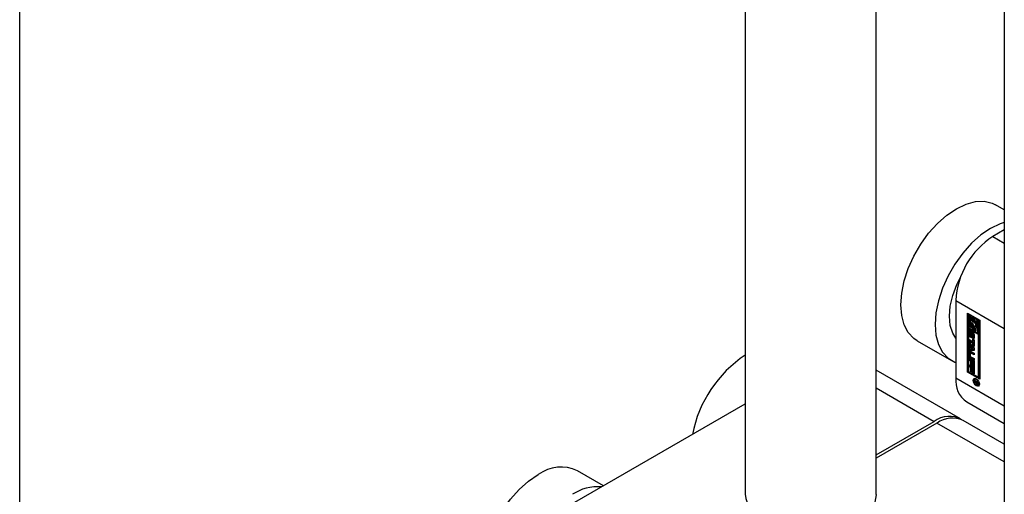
# Model space of a CAD drawing. Header units: millimetres. Extents: x 0 to 25230, y 0 to 17820.
# Tile 147 of 244: x 19442 to 19593, y 8209 to 8281. Entities that reach past the tile are written whole.
import ezdxf

# ---------------------------------------------------------------- set-up
doc = ezdxf.new("R2010")
doc.units = ezdxf.units.MM
doc.linetypes.add('SLD-Sólida', pattern=[0])
doc.layers.add('REFERÊNCIAS', color=9, linetype='SLD-Sólida')

msp = doc.modelspace()

# ---------------------------------------------------------------- linework, layer by layer
at = {"color": 7, "linetype": 'SLD-Sólida', "lineweight": 25, "ltscale": 30}
for p, q in [((19553.3, 9168.63), (19553.3, 8208.55)), ((19573.3, 8208.55), (19573.3, 9168.63)), ((19592.9, 9145.77), (19592.9, 8185.69)), ((19592.9, 8252.06), (19591.57, 8252.83)), ((19592.9, 8248.99), (19591.16, 8247.99)), ((19591.16, 8247.99), (19592.9, 8246.98)), ((19585.5, 8238.19), (19585.5, 8226.35)), ((19585.5, 8238.19), (19592.9, 8233.92)), ((19587.27, 8236.23), (19589.13, 8235.16)), ((19587.27, 8227.25), (19587.27, 8236.23)), ((19587.41, 8236.15), (19587.41, 8227.33)), ((19587.59, 8236.01), (19587.44, 8235.93)), ((19587.44, 8235.93), (19587.44, 8234.05)), ((19587.62, 8235.82), (19587.44, 8235.93)), ((19587.76, 8235.91), (19587.59, 8236.01)), ((19587.76, 8235.91), (19587.62, 8235.82)), ((19587.62, 8234.15), (19587.62, 8235.82)), ((19587.76, 8235.03), (19587.76, 8235.91)), ((19587.76, 8234.23), (19587.76, 8234.58)), ((19587.93, 8235.18), (19587.86, 8235.14)), ((19588.08, 8235.72), (19587.93, 8235.64)), ((19587.93, 8235.64), (19587.93, 8235.16)), ((19588.11, 8235.54), (19587.93, 8235.64)), ((19588.25, 8235.62), (19588.08, 8235.72)), ((19588.25, 8235.62), (19588.11, 8235.54)), ((19588.11, 8234.93), (19588.11, 8235.54)), ((19588.25, 8235.02), (19588.11, 8234.93)), ((19588.25, 8235.02), (19588.25, 8235.62)), ((19588.43, 8235.52), (19588.29, 8235.44)), ((19588.29, 8235.44), (19588.29, 8234.83)), ((19588.95, 8235.06), (19588.29, 8235.44)), ((19589.09, 8235.14), (19588.43, 8235.52)), ((19588.46, 8235.14), (19588.78, 8234.96)), ((19588.46, 8234.86), (19588.46, 8235.14)), ((19588.6, 8234.94), (19588.46, 8234.86)), ((19588.6, 8234.94), (19588.6, 8235.06)), ((19588.78, 8234.96), (19588.78, 8233.28)), ((19589.09, 8235.14), (19588.95, 8235.06)), ((19588.95, 8233.18), (19588.95, 8235.06)), ((19589.09, 8233.26), (19589.09, 8235.14)), ((19589.13, 8235.16), (19589.13, 8226.18)), ((19587.44, 8234.05), (19588.11, 8233.66)), ((19587.44, 8233.84), (19587.59, 8233.93)), ((19588.95, 8232.98), (19587.44, 8233.84)), ((19587.44, 8233.84), (19587.44, 8227.35)), ((19587.66, 8233.53), (19587.52, 8233.45)), ((19587.52, 8232.94), (19587.52, 8233.45)), ((19589.09, 8233.06), (19587.59, 8233.93)), ((19587.76, 8234.23), (19587.62, 8234.15)), ((19587.93, 8233.97), (19587.62, 8234.15)), ((19587.66, 8233.02), (19587.66, 8233.53)), ((19587.71, 8233.3), (19587.71, 8232.87)), ((19587.76, 8233.38), (19587.73, 8233.37)), ((19587.76, 8233.38), (19587.74, 8233.37)), ((19587.93, 8234.13), (19587.76, 8234.23)), ((19587.76, 8233.57), (19587.76, 8233.36)), ((19587.76, 8233.36), (19587.76, 8233.37)), ((19587.76, 8233.37), (19587.76, 8233.37)), ((19587.81, 8232.81), (19587.82, 8233.28)), ((19587.96, 8233.36), (19587.82, 8233.28)), ((19587.93, 8234.24), (19587.93, 8233.97)), ((19587.95, 8232.89), (19587.96, 8233.36)), ((19587.97, 8233.44), (19587.96, 8233.36)), ((19587.99, 8233.14), (19587.98, 8232.67)), ((19588.15, 8233.29), (19588.01, 8233.2)), ((19588.16, 8233.29), (19588.02, 8233.21)), ((19588.18, 8233.28), (19588.04, 8233.2)), ((19588.2, 8233.25), (19588.06, 8233.17)), ((19588.22, 8233.21), (19588.08, 8233.13)), ((19588.22, 8233.17), (19588.08, 8233.09)), ((19588.08, 8232.66), (19588.08, 8233.09)), ((19588.25, 8234.35), (19588.11, 8234.27)), ((19588.11, 8233.66), (19588.11, 8234.27)), ((19588.25, 8233.74), (19588.11, 8233.66)), ((19588.22, 8232.74), (19588.22, 8233.17)), ((19588.25, 8233.74), (19588.25, 8234.35)), ((19588.43, 8234.25), (19588.29, 8234.17)), ((19588.29, 8234.17), (19588.29, 8233.56)), ((19588.29, 8233.56), (19588.46, 8233.46)), ((19588.47, 8234.25), (19588.43, 8234.25)), ((19588.46, 8233.46), (19588.46, 8233.94)), ((19588.6, 8233.54), (19588.46, 8233.46)), ((19588.54, 8233.97), (19588.68, 8234.05)), ((19588.6, 8233.54), (19588.6, 8234.01)), ((19588.78, 8233.28), (19588.95, 8233.18)), ((19589.09, 8233.26), (19588.95, 8233.18)), ((19579.57, 8232.04), (19584.81, 8229.02)), ((19587.66, 8233.02), (19587.52, 8232.94)), ((19587.54, 8232.23), (19588.1, 8231.91)), ((19587.54, 8231.96), (19587.54, 8232.23)), ((19587.68, 8232.04), (19587.54, 8231.96)), ((19588.1, 8231.64), (19587.54, 8231.96)), ((19587.54, 8231.84), (19588.27, 8230.97)), ((19587.54, 8231.55), (19587.54, 8231.84)), ((19587.68, 8231.63), (19587.54, 8231.55)), ((19587.68, 8232.04), (19587.68, 8232.15)), ((19588.24, 8231.72), (19587.68, 8232.04)), ((19587.68, 8231.63), (19587.68, 8231.67)), ((19587.81, 8231.48), (19587.68, 8231.63)), ((19587.78, 8232.75), (19587.92, 8232.83)), ((19587.92, 8232.83), (19587.78, 8232.75)), ((19587.94, 8232.85), (19587.8, 8232.77)), ((19587.95, 8232.89), (19587.81, 8232.81)), ((19587.92, 8232.83), (19587.92, 8232.83)), ((19588.03, 8232.38), (19588.03, 8232.59)), ((19588.18, 8232.46), (19588.03, 8232.38)), ((19588.06, 8232.59), (19588.2, 8232.67)), ((19588.21, 8232.68), (19588.07, 8232.6)), ((19588.22, 8232.74), (19588.08, 8232.66)), ((19588.22, 8232.71), (19588.08, 8232.63)), ((19588.1, 8232.29), (19588.27, 8232.18)), ((19588.1, 8231.91), (19588.1, 8232.29)), ((19588.24, 8231.99), (19588.1, 8231.91)), ((19588.24, 8231.72), (19588.1, 8231.64)), ((19588.1, 8231.26), (19588.1, 8231.64)), ((19588.18, 8232.66), (19588.18, 8232.46)), ((19588.24, 8231.99), (19588.24, 8232.2)), ((19588.24, 8231.34), (19588.24, 8231.72)), ((19588.27, 8232.18), (19588.27, 8231.16)), ((19588.28, 8233.01), (19588.28, 8232.51)), ((19589.09, 8233.06), (19588.95, 8232.98)), ((19588.95, 8226.48), (19588.95, 8232.98)), ((19589.09, 8226.56), (19589.09, 8233.06)), ((19587.66, 8230.39), (19587.52, 8230.31)), ((19587.52, 8229.73), (19587.52, 8230.31)), ((19587.67, 8231.4), (19587.54, 8231.55)), ((19587.54, 8230.84), (19587.67, 8230.84)), ((19587.54, 8230.54), (19587.54, 8230.84)), ((19587.68, 8230.63), (19587.54, 8230.54)), ((19588.27, 8230.57), (19587.54, 8230.54)), ((19587.66, 8229.81), (19587.66, 8230.39)), ((19587.81, 8231.48), (19587.67, 8231.4)), ((19587.67, 8230.84), (19587.67, 8231.4)), ((19587.81, 8230.93), (19587.67, 8230.84)), ((19587.68, 8230.63), (19587.68, 8230.86)), ((19588.27, 8230.65), (19587.68, 8230.63)), ((19587.7, 8230.11), (19587.7, 8229.72)), ((19587.86, 8230.24), (19587.72, 8230.16)), ((19587.75, 8230.44), (19588.27, 8230.14)), ((19587.91, 8230.23), (19587.77, 8230.15)), ((19588.27, 8229.86), (19587.77, 8230.15)), ((19587.81, 8230.93), (19587.81, 8231.48)), ((19587.97, 8231.29), (19587.82, 8231.21)), ((19588.11, 8230.86), (19587.82, 8231.21)), ((19587.82, 8231.21), (19587.82, 8230.85)), ((19587.82, 8230.85), (19588.11, 8230.86)), ((19588.27, 8230.02), (19587.91, 8230.23)), ((19588.26, 8230.95), (19587.97, 8231.29)), ((19588.24, 8231.34), (19588.1, 8231.26)), ((19588.27, 8231.16), (19588.1, 8231.26)), ((19588.26, 8230.95), (19588.11, 8230.86)), ((19588.27, 8231.32), (19588.24, 8231.34)), ((19588.27, 8230.97), (19588.27, 8230.57)), ((19588.27, 8230.14), (19588.27, 8229.86)), ((19587.66, 8229.81), (19587.52, 8229.73)), ((19587.54, 8229.35), (19588.27, 8228.93)), ((19587.54, 8229.08), (19587.54, 8229.35)), ((19587.68, 8229.16), (19587.54, 8229.08)), ((19587.79, 8228.94), (19587.54, 8229.08)), ((19587.68, 8229.16), (19587.68, 8229.27)), ((19587.93, 8229.02), (19587.68, 8229.16)), ((19587.89, 8229.41), (19587.75, 8229.33)), ((19588.27, 8229.03), (19587.75, 8229.33)), ((19587.77, 8229.59), (19588.27, 8229.3)), ((19587.93, 8229.02), (19587.79, 8228.94)), ((19587.79, 8228.32), (19587.79, 8228.94)), ((19588.27, 8229.19), (19587.89, 8229.41)), ((19587.93, 8228.4), (19587.93, 8229.02)), ((19588.11, 8228.92), (19587.97, 8228.83)), ((19588.1, 8228.76), (19587.97, 8228.83)), ((19587.97, 8228.83), (19587.97, 8228.21)), ((19588.24, 8228.84), (19588.1, 8228.76)), ((19588.1, 8228.11), (19588.1, 8228.76)), ((19588.24, 8228.84), (19588.11, 8228.92)), ((19588.24, 8228.19), (19588.24, 8228.84)), ((19588.27, 8229.3), (19588.27, 8229.03)), ((19588.27, 8228.93), (19588.27, 8228.01)), ((19586.18, 8220.09), (19573.3, 8227.53)), ((19587.41, 8227.33), (19587.27, 8227.25)), ((19589.13, 8226.18), (19587.27, 8227.25)), ((19587.41, 8227.33), (19589.13, 8226.34)), ((19587.44, 8227.35), (19588.95, 8226.48)), ((19587.54, 8228.35), (19588.27, 8227.93)), ((19587.54, 8228.08), (19587.54, 8228.35)), ((19587.68, 8228.16), (19587.54, 8228.08)), ((19587.79, 8227.93), (19587.54, 8228.08)), ((19587.68, 8228.16), (19587.68, 8228.27)), ((19587.93, 8228.01), (19587.68, 8228.16)), ((19587.93, 8228.4), (19587.79, 8228.32)), ((19587.97, 8228.21), (19587.79, 8228.32)), ((19587.93, 8228.01), (19587.79, 8227.93)), ((19587.79, 8227.31), (19587.79, 8227.93)), ((19587.93, 8227.39), (19587.79, 8227.31)), ((19587.97, 8227.21), (19587.79, 8227.31)), ((19587.97, 8228.38), (19587.93, 8228.4)), ((19587.93, 8227.39), (19587.93, 8228.01)), ((19587.97, 8227.37), (19587.93, 8227.39)), ((19588.11, 8227.91), (19587.97, 8227.83)), ((19588.1, 8227.76), (19587.97, 8227.83)), ((19587.97, 8227.83), (19587.97, 8227.21)), ((19588.24, 8228.19), (19588.1, 8228.11)), ((19588.27, 8228.01), (19588.1, 8228.11)), ((19588.24, 8227.84), (19588.1, 8227.76)), ((19588.1, 8227.11), (19588.1, 8227.76)), ((19588.24, 8227.19), (19588.1, 8227.11)), ((19588.27, 8227), (19588.1, 8227.11)), ((19588.24, 8227.84), (19588.11, 8227.91)), ((19588.27, 8228.17), (19588.24, 8228.19)), ((19588.24, 8227.19), (19588.24, 8227.84)), ((19588.27, 8227.17), (19588.24, 8227.19)), ((19588.27, 8227.93), (19588.27, 8227)), ((19585.5, 8226.35), (19592.9, 8222.08)), ((19588.49, 8226.21), (19588.35, 8226.13)), ((19588.35, 8226.01), (19588.86, 8225.72)), ((19588.35, 8225.89), (19588.35, 8226.01)), ((19588.45, 8225.95), (19588.35, 8225.89)), ((19588.58, 8225.76), (19588.35, 8225.89)), ((19588.35, 8225.74), (19588.58, 8225.76)), ((19588.35, 8225.61), (19588.35, 8225.74)), ((19588.49, 8225.69), (19588.35, 8225.61)), ((19588.55, 8225.64), (19588.35, 8225.61)), ((19588.59, 8226.24), (19588.49, 8226.21)), ((19588.49, 8225.69), (19588.49, 8225.75)), ((19588.61, 8225.71), (19588.49, 8225.69)), ((19588.61, 8225.68), (19588.55, 8225.64)), ((19588.68, 8225.82), (19588.58, 8225.76)), ((19588.71, 8225.8), (19588.61, 8225.75)), ((19588.61, 8225.75), (19588.61, 8225.72)), ((19588.77, 8225.65), (19588.61, 8225.75)), ((19588.75, 8225.52), (19588.86, 8225.58)), ((19588.86, 8225.59), (19588.76, 8225.53)), ((19588.86, 8225.7), (19588.77, 8225.65)), ((19588.86, 8225.66), (19588.77, 8225.61)), ((19588.77, 8225.61), (19588.77, 8225.65)), ((19588.86, 8225.64), (19588.77, 8225.59)), ((19588.86, 8225.63), (19588.77, 8225.58)), ((19588.77, 8225.59), (19588.77, 8225.61)), ((19588.77, 8225.58), (19588.77, 8225.59)), ((19588.86, 8225.72), (19588.86, 8225.52)), ((19588.95, 8226.48), (19589.09, 8226.56)), ((19573.3, 8224.82), (19582.18, 8219.7)), ((19588.7, 8225.53), (19588.62, 8225.48)), ((19588.84, 8225.5), (19588.69, 8225.42)), ((19588.81, 8225.4), (19588.8, 8225.4)), ((19588.87, 8225.24), (19589.01, 8225.32)), ((19587.16, 8222.69), (19592.9, 8219.37)), ((19527.24, 8207.33), (19553.3, 8222.38)), ((19573.3, 8214.57), (19582.18, 8219.7)), ((19592.9, 8216.22), (19586.6, 8219.85)), ((19582.6, 8219.45), (19573.3, 8214.08)), ((19592.9, 8213.51), (19582.6, 8219.45)), ((19531.63, 8209.87), (19527.65, 8212.17))]:
    msp.add_line(p, q, dxfattribs=at)
at = {"color": 7, "linetype": 'SLD-Sólida', "lineweight": 25, "ltscale": 30, "flags": 128}
for points in [[(19579.57, 8232.04), (19579.07, 8232.38), (19578.22, 8233.29), (19577.6, 8234.48), (19577.22, 8235.91), (19577.09, 8237.53), (19577.22, 8239.31), (19577.6, 8241.18), (19578.22, 8243.09), (19579.07, 8244.98), (19580.12, 8246.79), (19581.33, 8248.47), (19582.67, 8249.97), (19584.1, 8251.23), (19585.57, 8252.23), (19587.05, 8252.93), (19588.47, 8253.32), (19589.81, 8253.37), (19591.03, 8253.09), (19591.57, 8252.83)], [(19592.9, 8250.12), (19592.28, 8249.91), (19590.8, 8249.21), (19589.33, 8248.21), (19587.9, 8246.94), (19586.56, 8245.45), (19585.35, 8243.77), (19584.3, 8241.96), (19583.46, 8240.07), (19582.83, 8238.16), (19582.45, 8236.29), (19582.32, 8234.51), (19582.45, 8232.89), (19582.83, 8231.46), (19583.46, 8230.27), (19584.3, 8229.36), (19585.35, 8228.76), (19585.5, 8228.7)], [(19585.5, 8232.44), (19585.03, 8233.19), (19584.64, 8234.38), (19584.51, 8235.78), (19584.64, 8237.33), (19585.03, 8238.97), (19585.66, 8240.63), (19586.17, 8241.65)], [(19587.93, 8235.16), (19587.85, 8235.13), (19587.78, 8235.06), (19587.73, 8234.95), (19587.72, 8234.83), (19587.73, 8234.68), (19587.78, 8234.53), (19587.85, 8234.38), (19587.93, 8234.24)], [(19588.11, 8234.27), (19588.02, 8234.37), (19587.96, 8234.48), (19587.91, 8234.61), (19587.9, 8234.73), (19587.91, 8234.83), (19587.96, 8234.9), (19588.02, 8234.94), (19588.11, 8234.93)], [(19588.29, 8234.83), (19588.37, 8234.74), (19588.44, 8234.62), (19588.48, 8234.5), (19588.5, 8234.38), (19588.48, 8234.28), (19588.44, 8234.21), (19588.37, 8234.17), (19588.29, 8234.17)], [(19588.46, 8233.94), (19588.55, 8233.98), (19588.62, 8234.05), (19588.66, 8234.15), (19588.67, 8234.28), (19588.66, 8234.42), (19588.62, 8234.57), (19588.55, 8234.72), (19588.46, 8234.86)], [(19587.52, 8233.45), (19587.52, 8233.5), (19587.54, 8233.54), (19587.56, 8233.57), (19587.59, 8233.6), (19587.63, 8233.61), (19587.67, 8233.61), (19587.71, 8233.6), (19587.76, 8233.57)], [(19587.67, 8233.61), (19587.67, 8233.58), (19587.66, 8233.53)], [(19587.82, 8233.28), (19587.83, 8233.37), (19587.88, 8233.42), (19587.96, 8233.44), (19588.05, 8233.41), (19588.13, 8233.34), (19588.21, 8233.24), (19588.26, 8233.12), (19588.28, 8233.01)], [(19588.16, 8233.29), (19588.15, 8233.29), (19588.15, 8233.29)], [(19588.22, 8233.21), (19588.22, 8233.22), (19588.22, 8233.22)], [(19587.98, 8232.67), (19587.96, 8232.58), (19587.91, 8232.52), (19587.83, 8232.51), (19587.75, 8232.54), (19587.66, 8232.62), (19587.59, 8232.72), (19587.54, 8232.83), (19587.52, 8232.94)], [(19587.66, 8233.02), (19587.68, 8232.91), (19587.72, 8232.82)], [(19587.74, 8232.77), (19587.74, 8232.76), (19587.75, 8232.75), (19587.75, 8232.75), (19587.76, 8232.75), (19587.77, 8232.74), (19587.77, 8232.74), (19587.78, 8232.74), (19587.78, 8232.75)], [(19588.28, 8232.51), (19588.27, 8232.45), (19588.26, 8232.41), (19588.23, 8232.38), (19588.2, 8232.35), (19588.17, 8232.34), (19588.13, 8232.34), (19588.08, 8232.36), (19588.03, 8232.38)], [(19588.18, 8232.46), (19588.22, 8232.44), (19588.26, 8232.43)], [(19587.67, 8230.47), (19587.67, 8230.44), (19587.66, 8230.39)], [(19588.61, 8226.23), (19588.79, 8226.08), (19588.94, 8225.88), (19589.04, 8225.64), (19589.08, 8225.42), (19589.04, 8225.23), (19588.94, 8225.11), (19588.79, 8225.08), (19588.61, 8225.15), (19588.43, 8225.29), (19588.28, 8225.49), (19588.18, 8225.73), (19588.14, 8225.96), (19588.18, 8226.14), (19588.28, 8226.26), (19588.43, 8226.29), (19588.61, 8226.23)], [(19588.61, 8226.1), (19588.47, 8226.15), (19588.35, 8226.13), (19588.27, 8226.04), (19588.25, 8225.9), (19588.27, 8225.72), (19588.35, 8225.54), (19588.47, 8225.38), (19588.61, 8225.27), (19588.75, 8225.22), (19588.87, 8225.24), (19588.94, 8225.33), (19588.97, 8225.48), (19588.94, 8225.65), (19588.87, 8225.83), (19588.75, 8225.99), (19588.61, 8226.1)], [(19588.28, 8226.06), (19588.32, 8226.22), (19588.36, 8226.29)], [(19589, 8225.17), (19588.93, 8225.16), (19588.77, 8225.22)], [(19588.84, 8225.5), (19588.85, 8225.49), (19588.85, 8225.49)], [(19589.01, 8225.32), (19589.01, 8225.32), (19589.08, 8225.4)], [(19515.65, 8191.38), (19515.15, 8191.73), (19514.3, 8192.63), (19513.68, 8193.82), (19513.29, 8195.25), (19513.16, 8196.88), (19513.29, 8198.65), (19513.68, 8200.52), (19514.3, 8202.43), (19515.15, 8204.32), (19516.2, 8206.13), (19517.41, 8207.81), (19518.75, 8209.31), (19520.18, 8210.58), (19521.65, 8211.57)], [(19573.3, 8208.55), (19573.3, 8208.47), (19573.08, 8207.36), (19572.51, 8206.31), (19571.59, 8205.33), (19570.37, 8204.47), (19568.89, 8203.77), (19567.19, 8203.24), (19565.36, 8202.91), (19563.45, 8202.78), (19561.53, 8202.87), (19559.68, 8203.17), (19557.96, 8203.67), (19556.44, 8204.35)]]:
    msp.add_lwpolyline(points, dxfattribs=at)
at = {"color": 7, "linetype": 'SLD-Sólida', "lineweight": 25, "ltscale": 900}
for centre, radius, start, end in [((19597.78, 8237.63), 12.29, 122.6055, 177.3945), ((19588.58, 8234.78), 0.539, 162.4792, 232.2013), ((19587.69, 8234.26), 1.14, 17.6228, 36.8567), ((19587.77, 8233.32), 0.0626, 140.0764, 167.525), ((19587.86, 8233.3), 0.15, 166.7715, 180.4309), ((19587.74, 8233.35), 0.0236, 94.9954, 138.5152), ((19587.74, 8233.34), 0.0274, 60.0873, 89.7199), ((19588.08, 8233.15), 0.093, 153.2271, 170.3718), ((19588.17, 8233.14), 0.178, 170.9127, 178.9453), ((19588.03, 8233.18), 0.0335, 114.5698, 153.9079), ((19588.02, 8233.18), 0.0237, 52.9843, 110.2027), ((19588, 8233.15), 0.067, 24.2436, 57.3809), ((19587.91, 8233.09), 0.176, 11.432, 26.7326), ((19587.88, 8233.09), 0.202, 0.3674, 12.2369), ((19588.17, 8233.27), 0.0226, 58.7481, 110.8437), ((19588.02, 8233.17), 0.202, 0.3674, 12.2369), ((19588.55, 8234.26), 0.252, 300.8392, 334.9801), ((19587.92, 8232.87), 0.213, 180.6022, 195.8232), ((19587.87, 8232.85), 0.153, 195.0349, 213.4908), ((19588.07, 8232.95), 0.367, 213.4835, 254.1253), ((19587.76, 8232.78), 0.0436, 303.4972, 336.9854), ((19587.68, 8232.81), 0.124, 337.0596, 357.0948), ((19587.9, 8232.86), 0.0436, 303.4972, 336.9854), ((19587.82, 8232.9), 0.124, 337.0596, 357.0948), ((19588.05, 8232.61), 0.0258, 236.8494, 278.1867), ((19588.05, 8232.61), 0.026, 281.1651, 333.6061), ((19588.01, 8232.64), 0.0708, 328.7073, 350.4477), ((19587.93, 8232.66), 0.154, 348.726, 0.3148), ((19588.19, 8232.69), 0.027, 300.6251, 333.0895), ((19588.15, 8232.72), 0.0708, 328.7073, 350.4477), ((19588.07, 8232.74), 0.154, 348.726, 0.3148), ((19587.66, 8230.33), 0.14, 50.7967, 189.214), ((19587.74, 8230.12), 0.0448, 50.7967, 189.214), ((19587.88, 8230.19), 0.0516, 54.3818, 114.314), ((19563.78, 8214.12), 18.9, 123.682, 169.0276), ((19588.01, 8229.75), 0.492, 182.6055, 237.3945), ((19588.15, 8229.83), 0.492, 182.6055, 237.3945), ((19587.86, 8229.73), 0.158, 182.6055, 237.3945), ((19589.31, 8225.86), 3.84, 172.7442, 235.9436), ((19588.88, 8225.7), 0.337, 189.8439, 219.3586), ((19588.91, 8225.72), 0.3, 179.8234, 203.3094), ((19588.77, 8225.67), 0.156, 205.2493, 236.1895), ((19588.65, 8225.59), 0.124, 334.5383, 356.8233), ((19588.83, 8225.66), 0.278, 218.2561, 239.5032), ((19588.76, 8225.65), 0.136, 235.9157, 252.1016), ((19588.77, 8225.5), 0.112, 230.5295, 289.6157), ((19588.73, 8225.55), 0.0312, 246.4928, 329.8979), ((19588.96, 8225.72), 0.256, 224.9227, 239.9962), ((19588.76, 8225.47), 0.0842, 297.0395, 345.5451), ((19588.59, 8225.52), 0.263, 343.9639, 0.0341), ((19584.48, 8216.72), 3.76, 59.4865, 127.6924), ((19584.95, 8216.18), 4.02, 65.6929, 125.6176), ((19525.15, 8206.85), 5.87, 64.7809, 126.5296), ((19530.7, 8202.75), 6.95, 85.1017, 123.3497), ((19558.17, 8208.99), 4.9, 185.1271, 243.871)]:
    msp.add_arc(centre, radius, start, end, dxfattribs=at)
at = {"layer": 'REFERÊNCIAS', "linetype": 'SLD-Sólida', "lineweight": 25, "ltscale": 30}
msp.add_line((19442.38, 7016.73), (19442.38, 8670.09), dxfattribs=at)

doc.saveas('drawing.dxf')
